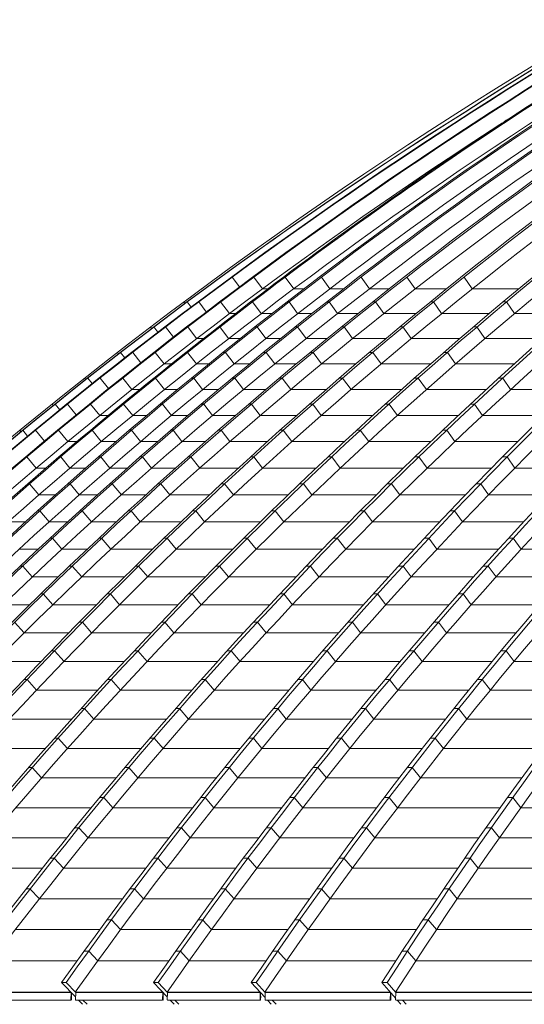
# Model space of a CAD drawing. Header units: millimetres. Extents: x 98865 to 469195, y -12752 to 43452.
# Tile 31 of 98: x 270080 to 272871, y 29837 to 35283. Entities that reach past the tile are written whole.
import ezdxf

# ---------------------------------------------------------------- set-up
doc = ezdxf.new("R2010")
doc.units = ezdxf.units.MM
doc.header["$LTSCALE"] = 0.05
doc.layers.get('0').update_dxf_attribs({"lineweight": 0})

# ---------------------------------------------------------------- blocks, each defined once
blk = doc.blocks.new('fjhhjhjj')
at = {"elevation": -8576.5}
for points in [[(46762.6, 15673.5, -0.18771), (62936.6, 24280.2)], [(62953.8, 24280.2, 0.039118), (59038.2, 23497.9, 0.036586), (55573.4, 22237.1, 0.039025), (52351.5, 20487.6, 0.039239), (49379.8, 18282.2, 0.036518), (46781.5, 15673.5)], [(62959.3, 24280.2, 0.039305), (59064, 23497.9, 0.0367), (55616.1, 22237.1, 0.036614), (52391.6, 20487.6, 0.036612), (49451.2, 18282.2, 0.036513), (46864.8, 15673.5)], [(62984.3, 24280.2, 0.039575), (59118, 23497.9, 0.036909), (55695.6, 22237.1, 0.036762), (52495.1, 20487.6, 0.036687), (49576.5, 18282.2, 0.01823), (48246.7, 17026.1, 0.018268), (47009.3, 15673.5)], [(62991.2, 24280.2, 0.039575), (59124.9, 23497.9, 0.036909), (55702.5, 22237.1, 0.036762), (52502, 20487.6, 0.036687), (49583.4, 18282.2, 0.03651), (47016.2, 15673.5)], [(63027.4, 24280.2, 0.039972), (59202.9, 23497.9, 0.018833), (57486.5, 22930.4, 0.018369), (55817.6, 22237.1, 0.018694), (54204.5, 21422.1, 0.018271), (52651.7, 20487.6, 0.018633), (51167.7, 19438.1, 0.01815), (49764.7, 18282.2, 0.018462), (48449.2, 17026.1, 0.018027), (47225.3, 15673.5)], [(63039.4, 24280.2, 0.040592), (59278.5, 23497.9, 0.037721), (55950.6, 22237.1, 0.038047), (52843.8, 20487.6, 0.037763), (50001.6, 18282.2, 0.036483), (47506, 15673.5)], [(63132.9, 24280.2, 0.040969), (59410, 23497.9, 0.037974), (56114.6, 22237.1, 0.037501), (53032.7, 20487.6, 0.037043), (50222.4, 18282.2, 0.036462), (47750.4, 15673.5)], [(63146.5, 24280.2, 0.040969), (59423.6, 23497.9, 0.037974), (56128.2, 22237.1, 0.037501), (53046.3, 20487.6, 0.037043), (50236, 18282.2, 0.036462), (47764, 15673.5)], [(63272.6, 24280.2, 0.041334), (59585.6, 23497.9, 0.038282), (56323.1, 22237.1, 0.037017), (53268, 20487.6, 0.036368), (50491, 18282.2, 0.036444), (48044.5, 15673.5)], [(63295, 24280.2, 0.042403), (59710.3, 23497.9, 0.039047), (56537.2, 22237.1, 0.038215), (53569.8, 20487.6, 0.037353), (50863.8, 18282.2, 0.036362), (48483.6, 15673.5)], [(63378.8, 24280.2, 0.043466), (59890.9, 23497.9, 0.039825), (56803.6, 22237.1, 0.038714), (53916.3, 20487.6, 0.037547), (51283.5, 18282.2, 0.036258), (48967.6, 15673.5)], [(63398.8, 24280.2, 0.043466), (59910.9, 23497.9, 0.039825), (56823.6, 22237.1, 0.038714), (53936.3, 20487.6, 0.037547), (51303.4, 18282.2, 0.036258), (48987.6, 15673.5)], [(63492.7, 24280.2, 0.044718), (60113.3, 23497.9, 0.040724), (57122, 22237.1, 0.039269), (54324.6, 20487.6, 0.037737), (51773.6, 18282.2, 0.036105), (49529.8, 15673.5)], [(63520.9, 24280.2, 0.046454), (60282.9, 23497.9, 0.041974), (57417.6, 22237.1, 0.039159), (54733.9, 20487.6, 0.037023), (52295.7, 18282.2, 0.035844), (50147.1, 15673.5)], [(63716, 24280.2, 0.047374), (60549.1, 23497.9, 0.042567), (57745.8, 22237.1, 0.040333), (55124.2, 20487.6, 0.038015), (52733.6, 18282.2, 0.035685), (50630.9, 15673.5)], [(63741.8, 24280.2, 0.047374), (60574.9, 23497.9, 0.042567), (57771.7, 22237.1, 0.040333), (55150.1, 20487.6, 0.038015), (52759.5, 18282.2, 0.035685), (50656.7, 15673.5)], [(63964.6, 24280.2, 0.048308), (60867.1, 23497.9, 0.043228), (58126.2, 22237.1, 0.039953), (55559.6, 20487.6, 0.037282), (53226.6, 18282.2, 0.035508), (51171.2, 15673.5)], [(64001.7, 24280.2, 0.050801), (61078.4, 23497.9, 0.044807), (58490.9, 22237.1, 0.041478), (56070.9, 20487.6, 0.038141), (53864.2, 18282.2, 0.034979), (51923.2, 15673.5)], [(62388.5, 24205.7, 0.033617), (59039.5, 23497.9, 0.036586), (55574.8, 22237.1, 0.039142), (52353.6, 20487.6, 0.039364), (49381.1, 18282.2, 0.036518), (46782.9, 15673.5)], [(62388.5, 24205.7, 0.033628), (59059.7, 23497.9, 0.0367), (55611.7, 22237.1, 0.036614), (52387.2, 20487.6, 0.036612), (49446.8, 18282.2, 0.036513), (46860.4, 15673.5)], [(62427.8, 24197.6, 0.033744), (59212.3, 23497.9, 0.037215), (55827, 22237.1, 0.036977), (52661, 20487.6, 0.018395), (51177.1, 19438.1, 0.036624), (48458.6, 17026.1, 0.018179), (47234.7, 15673.5)], [(62427.2, 24197.6, 0.034203), (59266.1, 23497.9, 0.037721), (55938.3, 22237.1, 0.038047), (52831.5, 20487.6, 0.037763), (49989.3, 18282.2, 0.036483), (47493.7, 15673.5)], [(62703.1, 24197.6, 0.035058), (59600.5, 23497.9, 0.038282), (56338, 22237.1, 0.037134), (53283.6, 20487.6, 0.036499), (50505.9, 18282.2, 0.036444), (48059.3, 15673.5)], [(62703.4, 24197.6, 0.035573), (59692.6, 23497.9, 0.039047), (56519.5, 22237.1, 0.038215), (53552.1, 20487.6, 0.037353), (50846.1, 18282.2, 0.036362), (48465.9, 15673.5)], [(62979.4, 24197.6, 0.037923), (60135.5, 23497.9, 0.040724), (57144.2, 22237.1, 0.039269), (54346.8, 20487.6, 0.037737), (51795.8, 18282.2, 0.036105), (49552, 15673.5)], [(62978.8, 24197.6, 0.039031), (60258.1, 23497.9, 0.041973), (57392.9, 22237.1, 0.039281), (54709.8, 20487.6, 0.037158), (52270.9, 18282.2, 0.035844), (50122.3, 15673.5)], [(63503.7, 24197.6, 0.0412), (60894, 23497.9, 0.043228), (58153.2, 22237.1, 0.040078), (55587.1, 20487.6, 0.037418), (53253.5, 18282.2, 0.035508), (51198.2, 15673.5)], [(63503.7, 24197.6, 0.042487), (61049.2, 23497.9, 0.044807), (58461.6, 22237.1, 0.041477), (56041.7, 20487.6, 0.038141), (53835, 18282.2, 0.034979), (51894, 15673.5)], [(61476, 23702.7, 0.013612), (60593.4, 23420, 0.042568), (57799, 22163.2, 0.040333), (55185.8, 20419.3, 0.038016), (52802.8, 18221, 0.035579), (50706.4, 15620.6)], [(61928.4, 23708.6, 0.014968), (61095.4, 23420, 0.044807), (58516.1, 22163.2, 0.041477), (56104, 20419.3, 0.038788), (53904.3, 18221, 0.034841), (51969.1, 15620.6)], [(60766.4, 23572.4, 0.006913), (60301.1, 23420, 0.041972), (57445.1, 22163.2, 0.040001), (54774.7, 20419.3, 0.037946), (52339.7, 18221, 0.035806), (50197.8, 15620.6)], [(59171.8, 23162.2, 0.030221), (56853.7, 22163.2, 0.038714), (53975.7, 20419.3, 0.037547), (51351.3, 18221, 0.036142), (49042.3, 15620.6)], [(60199.1, 23146.1, 0.03225), (58180.2, 22163.2, 0.04069), (55625.6, 20419.3, 0.038083), (53296.2, 18221, 0.035317), (51246.7, 15620.6)], [(58392.8, 22957.7, 0.022808), (56568.2, 22163.2, 0.038215), (53610.3, 20419.3, 0.037353), (50913, 18221, 0.036235), (48539.9, 15620.6)], [(58511.4, 22798.2, 0.018608), (57173.3, 22163.2, 0.039269), (54384.9, 20419.3, 0.037737), (51842.1, 18221, 0.035982), (49605, 15620.6)], [(56481.5, 22312, 0.003817), (56160.3, 22163.2, 0.037501), (53088.3, 20419.3, 0.037044), (50286.9, 18221, 0.036366), (47822.4, 15620.6)], [(56375.7, 22165.9, 0.000068), (56370.2, 22163.2, 0.037709), (53329.4, 20419.3, 0.037139), (50556.7, 18221, 0.036265), (48117.1, 15620.6)], [(55121.2, 21738.9, 0.027257), (52880.9, 20419.3, 0.036964), (50052.7, 18221, 0.036447), (47565, 15620.6)], [(53490.2, 20911.8, 0.009501), (52704.2, 20419.3, 0.036794), (49826.5, 18221, 0.036383), (47294.7, 15620.6)], [(52642.1, 20481.3, 0.001159), (52545.6, 20419.3, 0.036687), (49636.4, 18221, 0.036391), (47076.9, 15620.6)], [(50174.4, 15576.7), (49607.2, 15576.7, -0.428784), (49605.2, 15578.8), (49607.1, 15618.5)], [(50172.8, 15578.4, 0.959558), (50176.1, 15578.3)], [(50173.5, 15578.4, 1.002755), (50175.5, 15578.4)], [(50680.5, 15576.7), (50200, 15576.7, -0.428306), (50198, 15578.8), (50199.9, 15618.5)], [(50680.2, 15578.4, 0.959558), (50683.6, 15578.3)], [(50680.9, 15578.4, 1.002755), (50682.9, 15578.4)], [(51220.2, 15576.7), (50708.4, 15576.7, -0.428869), (50706.4, 15578.8), (50708.4, 15618.5)], [(51219.4, 15578.4, 0.959558), (51222.8, 15578.3)], [(51220.1, 15578.4, 1.002755), (51222.1, 15578.4)], [(51940.3, 15576.7), (51249.2, 15576.7, -0.425017), (51247.2, 15578.8), (51248.7, 15618.5)], [(51939.4, 15578.4, 0.959558), (51942.7, 15578.3)], [(51940, 15578.4, 1.002755), (51942, 15578.4)], [(52743.8, 15576.7), (51971.6, 15576.7, -0.423934), (51969.6, 15578.8), (51971, 15618.5)]]:
    blk.add_lwpolyline(points, format="xyb", dxfattribs=at)
for points in [[(51064.9, 19575.3), (51105.1, 19520.9)], [(51185.1, 19575.3), (51233, 19510)], [(51405.8, 19510), (51358.5, 19575.3)], [(51604.8, 19510), (51559.1, 19575.3)], [(51778.3, 19575.3), (51824.3, 19510)], [(52078.4, 19510), (52032.2, 19575.3)], [(52393.3, 19510), (52348.9, 19575.3)], [(51262.2, 19510), (51233, 19510)], [(51461.3, 19510), (51405.8, 19510)], [(51680.2, 19510), (51604.8, 19510)], [(51933.8, 19510), (51824.3, 19510)], [(52249.9, 19510), (52078.4, 19510)], [(52649.3, 19510), (52393.3, 19510)], [(50797.8, 19438.1), (50804.2, 19429.7)], [(50816.8, 19438.1), (50815.5, 19438.1)], [(50816.8, 19438.1), (50838.3, 19409.9)], [(50880.2, 19438.1), (50875.8, 19438.1)], [(50880.2, 19438.1), (50921.9, 19382.7)], [(51001.8, 19438.1), (50994.9, 19438.1)], [(51001.8, 19438.1), (51050.3, 19373.2)], [(51177.1, 19438.1), (51167.7, 19438.1)], [(51177.1, 19438.1), (51225, 19373.2)], [(51380.5, 19438.1), (51368.2, 19438.1)], [(51380.5, 19438.1), (51427.2, 19373.2)], [(51601.8, 19438.1), (51588.2, 19438.1)], [(51601.8, 19438.1), (51648.3, 19373.2)], [(51857.7, 19438.1), (51842.8, 19438.1)], [(51857.7, 19438.1), (51904.2, 19373.2)], [(52178.9, 19438.1), (52161.2, 19438.1)], [(52178.9, 19438.1), (52223.8, 19373.2)], [(52583, 19438.1), (52563, 19438.1)], [(52583, 19438.1), (52626.7, 19373.2)], [(51083.2, 19373.2), (51050.3, 19373.2)], [(51284.9, 19373.2), (51225, 19373.2)], [(51505.8, 19373.2), (51427.2, 19373.2)], [(51761.4, 19373.2), (51648.3, 19373.2)], [(52081.9, 19373.2), (51904.2, 19373.2)], [(52485.8, 19373.2), (52223.8, 19373.2)], [(52938.5, 19373.2), (52626.7, 19373.2)], [(50620, 19291.3), (50613.7, 19299.4)], [(50631.9, 19299.4), (50630.6, 19299.4)], [(50654.5, 19270.2), (50631.9, 19299.4)], [(50697, 19299.4), (50692.7, 19299.4)], [(50697, 19299.4), (50740.2, 19243.1)], [(50820, 19299.4), (50813.1, 19299.4)], [(50820, 19299.4), (50869, 19234.9)], [(50997.3, 19299.4), (50988, 19299.4)], [(51045.7, 19234.9), (50997.3, 19299.4)], [(51203.5, 19299.4), (51191.2, 19299.4)], [(51251, 19234.9), (51203.5, 19299.4)], [(51426.7, 19299.4), (51413.1, 19299.4)], [(51473.8, 19234.9), (51426.7, 19299.4)], [(51684.5, 19299.4), (51669.7, 19299.4)], [(51731.4, 19234.9), (51684.5, 19299.4)], [(52010.2, 19299.4), (51992.6, 19299.4)], [(52055.7, 19234.9), (52010.2, 19299.4)], [(52418.9, 19299.4), (52398.9, 19299.4)], [(52463.1, 19234.9), (52418.9, 19299.4)], [(50905.6, 19234.9), (50869, 19234.9)], [(51110, 19234.9), (51045.7, 19234.9)], [(51332.8, 19234.9), (51251, 19234.9)], [(51590.3, 19234.9), (51473.8, 19234.9)], [(51915.3, 19234.9), (51731.4, 19234.9)], [(52323.7, 19234.9), (52055.7, 19234.9)], [(52781.4, 19234.9), (52463.1, 19234.9)], [(50437.1, 19151.2), (50430.9, 19159)], [(50448.6, 19159), (50447.3, 19159)], [(50472.3, 19129), (50448.6, 19159)], [(50515.1, 19159), (50510.8, 19159)], [(50515.1, 19159), (50559.8, 19101.7)], [(50639.4, 19159), (50632.5, 19159)], [(50639.4, 19159), (50689.1, 19095)], [(50818.7, 19159), (50809.5, 19159)], [(50867.7, 19095), (50818.7, 19159)], [(51027.8, 19159), (51015.4, 19159)], [(51076, 19095), (51027.8, 19159)], [(51252.8, 19159), (51239.2, 19159)], [(51300.5, 19095), (51252.8, 19159)], [(51512.5, 19159), (51497.7, 19159)], [(51559.8, 19095), (51512.5, 19159)], [(51842.8, 19159), (51825.1, 19159)], [(51888.8, 19095), (51842.8, 19159)], [(52255.9, 19159), (52235.9, 19159)], [(52300.7, 19095), (52255.9, 19159)], [(50729.2, 19095), (50689.1, 19095)], [(50936.4, 19095), (50867.7, 19095)], [(51160.9, 19095), (51076, 19095)], [(51420.4, 19095), (51300.5, 19095)], [(51749.8, 19095), (51559.8, 19095)], [(52162.6, 19095), (51888.8, 19095)], [(52625.4, 19095), (52300.7, 19095)], [(50255.7, 19009.2), (50249.4, 19017)], [(50266.7, 19017), (50265.5, 19017)], [(50291.5, 18986.2), (50266.7, 19017)], [(50334.5, 19017), (50330.1, 19017)], [(50334.5, 19017), (50380.8, 18958.8)], [(50460.1, 19017), (50453.2, 19017)], [(50460.1, 19017), (50510.3, 18953.4)], [(50641.4, 19017), (50632.2, 19017)], [(50690.9, 18953.4), (50641.4, 19017)], [(50853.4, 19017), (50841, 19017)], [(50902.2, 18953.4), (50853.4, 19017)], [(51080.1, 19017), (51066.5, 19017)], [(51128.3, 18953.4), (51080.1, 19017)], [(51341.7, 19017), (51326.9, 19017)], [(51389.5, 18953.4), (51341.7, 19017)], [(51676.5, 19017), (51658.8, 19017)], [(51723.1, 18953.4), (51676.5, 19017)], [(52094.1, 19017), (52074.1, 19017)], [(52139.4, 18953.4), (52094.1, 19017)], [(52561.8, 19017), (52539.6, 19017)], [(52605.7, 18953.4), (52561.8, 19017)], [(50554, 18953.4), (50510.3, 18953.4)], [(50764.1, 18953.4), (50690.9, 18953.4)], [(50990.3, 18953.4), (50902.2, 18953.4)], [(51251.5, 18953.4), (51128.3, 18953.4)], [(51585.4, 18953.4), (51389.5, 18953.4)], [(52002.7, 18953.4), (51723.1, 18953.4)], [(52470.4, 18953.4), (52139.4, 18953.4)], [(52938.5, 18953.4), (52605.7, 18953.4)], [(50075.6, 18865.5), (50069.2, 18873.3)], [(50086.5, 18873.3), (50085.2, 18873.3)], [(50112.2, 18841.9), (50086.5, 18873.3)], [(50155.2, 18873.3), (50150.8, 18873.3)], [(50155.2, 18873.3), (50203.1, 18814.2)], [(50282.1, 18873.3), (50275.2, 18873.3)], [(50282.1, 18873.3), (50332.9, 18810.2)], [(50465.3, 18873.3), (50456.2, 18873.3)], [(50515.4, 18810.2), (50465.3, 18873.3)], [(50680.3, 18873.3), (50668, 18873.3)], [(50729.7, 18810.2), (50680.3, 18873.3)], [(50908.7, 18873.3), (50895.1, 18873.3)], [(50957.5, 18810.2), (50908.7, 18873.3)], [(51172.1, 18873.3), (51157.3, 18873.3)], [(51220.4, 18810.2), (51172.1, 18873.3)], [(51511.4, 18873.3), (51493.8, 18873.3)], [(51558.5, 18810.2), (51511.4, 18873.3)], [(51933.5, 18873.3), (51913.5, 18873.3)], [(51979.3, 18810.2), (51933.5, 18873.3)], [(52406.2, 18873.3), (52384, 18873.3)], [(52450.5, 18810.2), (52406.2, 18873.3)], [(50379.9, 18810.2), (50332.9, 18810.2)], [(50593, 18810.2), (50515.4, 18810.2)], [(50820.8, 18810.2), (50729.7, 18810.2)], [(51083.8, 18810.2), (50957.5, 18810.2)], [(51422.3, 18810.2), (51220.4, 18810.2)], [(51844, 18810.2), (51558.5, 18810.2)], [(52316.6, 18810.2), (51979.3, 18810.2)], [(52791.2, 18810.2), (52450.5, 18810.2)], [(49896.9, 18720), (49890.3, 18727.9)], [(49907.8, 18727.9), (49906.5, 18727.9)], [(49934.3, 18696.2), (49907.8, 18727.9)], [(49977.2, 18727.9), (49972.8, 18727.9)], [(49977.2, 18727.9), (50026.6, 18667.9)], [(50105.4, 18727.9), (50098.6, 18727.9)], [(50105.4, 18727.9), (50156.8, 18665.3)], [(50290.6, 18727.9), (50281.4, 18727.9)], [(50341.2, 18665.3), (50290.6, 18727.9)], [(50508.6, 18727.9), (50496.2, 18727.9)], [(50558.5, 18665.3), (50508.6, 18727.9)], [(50738.6, 18727.9), (50725, 18727.9)], [(50787.9, 18665.3), (50738.6, 18727.9)], [(51003.7, 18727.9), (50988.9, 18727.9)], [(51052.5, 18665.3), (51003.7, 18727.9)], [(51347.6, 18727.9), (51329.9, 18727.9)], [(51395.2, 18665.3), (51347.6, 18727.9)], [(51774.1, 18727.9), (51754.1, 18727.9)], [(51820.5, 18665.3), (51774.1, 18727.9)], [(52251.8, 18727.9), (52229.6, 18727.9)], [(52296.6, 18665.3), (52251.8, 18727.9)], [(50207, 18665.3), (50156.8, 18665.3)], [(50423.2, 18665.3), (50341.2, 18665.3)], [(50652.6, 18665.3), (50558.5, 18665.3)], [(50917.3, 18665.3), (50787.9, 18665.3)], [(51260.3, 18665.3), (51052.5, 18665.3)], [(51686.4, 18665.3), (51395.2, 18665.3)], [(52163.9, 18665.3), (51820.5, 18665.3)], [(52645, 18665.3), (52296.6, 18665.3)], [(49930.1, 18581), (49923.2, 18581)], [(49930.1, 18581), (49982, 18518.8)], [(50117.1, 18581), (50107.9, 18581)], [(50168.3, 18518.8), (50117.1, 18581)], [(50338.2, 18581), (50325.9, 18581)], [(50388.6, 18518.8), (50338.2, 18581)], [(50569.7, 18581), (50556.1, 18581)], [(50619.6, 18518.8), (50569.7, 18581)], [(50836.5, 18581), (50821.7, 18581)], [(50885.9, 18518.8), (50836.5, 18581)], [(51185.1, 18581), (51167.4, 18581)], [(51233.2, 18518.8), (51185.1, 18581)], [(51616, 18581), (51596, 18581)], [(51662.8, 18518.8), (51616, 18581)], [(52098.5, 18581), (52076.3, 18581)], [(52143.9, 18518.8), (52098.5, 18581)], [(52585.9, 18581), (52561.1, 18581)], [(52628.6, 18518.8), (52585.9, 18581)], [(50035.4, 18518.8), (49982, 18518.8)], [(50254.8, 18518.8), (50168.3, 18518.8)], [(50485.7, 18518.8), (50388.6, 18518.8)], [(50751.9, 18518.8), (50619.6, 18518.8)], [(51099.5, 18518.8), (50885.9, 18518.8)], [(51530, 18518.8), (51233.2, 18518.8)], [(52012.4, 18518.8), (51662.8, 18518.8)], [(52499.8, 18518.8), (52143.9, 18518.8)], [(52957.3, 18518.8), (52628.6, 18518.8)], [(49944.9, 18432.4), (49935.6, 18432.4)], [(49996.7, 18370.7), (49944.9, 18432.4)], [(50169.2, 18432.4), (50156.9, 18432.4)], [(50220, 18370.7), (50169.2, 18432.4)], [(50402.2, 18432.4), (50388.6, 18432.4)], [(50452.6, 18370.7), (50402.2, 18432.4)], [(50670.6, 18432.4), (50655.7, 18432.4)], [(50720.7, 18370.7), (50670.6, 18432.4)], [(51023.8, 18432.4), (51006.1, 18432.4)], [(51072.4, 18370.7), (51023.8, 18432.4)], [(51459.1, 18432.4), (51439.1, 18432.4)], [(51506.4, 18370.7), (51459.1, 18432.4)], [(51946.5, 18432.4), (51924.3, 18432.4)], [(51992.4, 18370.7), (51946.5, 18432.4)], [(52440.2, 18432.4), (52415.4, 18432.4)], [(52483.5, 18370.7), (52440.2, 18432.4)], [(50087.7, 18370.7), (49996.7, 18370.7)], [(50319.9, 18370.7), (50220, 18370.7)], [(50587.7, 18370.7), (50452.6, 18370.7)], [(50940, 18370.7), (50720.7, 18370.7)], [(51374.8, 18370.7), (51072.4, 18370.7)], [(51862.1, 18370.7), (51506.4, 18370.7)], [(52355.7, 18370.7), (51992.4, 18370.7)], [(52816.5, 18370.7), (52483.5, 18370.7)], [(50001.6, 18282.2), (49989.3, 18282.2)], [(50001.6, 18282.2), (50052.7, 18221)], [(50236, 18282.2), (50222.4, 18282.2)], [(50236, 18282.2), (50286.9, 18221)], [(50505.9, 18282.2), (50491, 18282.2)], [(50505.9, 18282.2), (50556.7, 18221)], [(50863.8, 18282.2), (50846.1, 18282.2)], [(50863.8, 18282.2), (50913, 18221)], [(51303.4, 18282.2), (51283.5, 18282.2)], [(51303.4, 18282.2), (51351.3, 18221)], [(51795.8, 18282.2), (51773.6, 18282.2)], [(51795.8, 18282.2), (51842.1, 18221)], [(52295.7, 18282.2), (52270.9, 18282.2)], [(52295.7, 18282.2), (52339.7, 18221)], [(49921.8, 18221), (49826.5, 18221)], [(50155.5, 18221), (50052.7, 18221)], [(50424.8, 18221), (50286.9, 18221)], [(50781.8, 18221), (50556.7, 18221)], [(51220.9, 18221), (50913, 18221)], [(51713, 18221), (51351.3, 18221)], [(52212.9, 18221), (51842.1, 18221)], [(52676.8, 18221), (52339.7, 18221)], [(50071.3, 18130.6), (50057.7, 18130.6)], [(50122.8, 18069.9), (50071.3, 18130.6)], [(50342.9, 18130.6), (50328, 18130.6)], [(50394.3, 18069.9), (50342.9, 18130.6)], [(50705.3, 18130.6), (50687.6, 18130.6)], [(50755, 18069.9), (50705.3, 18130.6)], [(51149.2, 18130.6), (51129.2, 18130.6)], [(51197.6, 18069.9), (51149.2, 18130.6)], [(51646.4, 18130.6), (51624.2, 18130.6)], [(51693.2, 18069.9), (51646.4, 18130.6)], [(52152.7, 18130.6), (52127.9, 18130.6)], [(52197.2, 18069.9), (52152.7, 18130.6)], [(52619.6, 18130.6), (52593.7, 18130.6)], [(52663.4, 18069.9), (52619.6, 18130.6)], [(49992.5, 18069.9), (49887, 18069.9)], [(50263.6, 18069.9), (50122.8, 18069.9)], [(50624.9, 18069.9), (50394.3, 18069.9)], [(51068.2, 18069.9), (50755, 18069.9)], [(51565.1, 18069.9), (51197.6, 18069.9)], [(52071.4, 18069.9), (51693.2, 18069.9)], [(52538.4, 18069.9), (52197.2, 18069.9)], [(53035.8, 18069.9), (52663.4, 18069.9)], [(49907.8, 17977.4), (49894.2, 17977.4)], [(49959.9, 17917.2), (49907.8, 17977.4)], [(50181.2, 17977.4), (50166.3, 17977.4)], [(50233.1, 17917.2), (50181.2, 17977.4)], [(50547.9, 17977.4), (50530.3, 17977.4)], [(50598.2, 17917.2), (50547.9, 17977.4)], [(50996.2, 17977.4), (50976.2, 17977.4)], [(51045, 17917.2), (50996.2, 17977.4)], [(51498.2, 17977.4), (51475.9, 17977.4)], [(51545.5, 17917.2), (51498.2, 17977.4)], [(52010.8, 17977.4), (51986, 17977.4)], [(52055.7, 17917.2), (52010.8, 17977.4)], [(52480.7, 17977.4), (52454.8, 17977.4)], [(52525, 17917.2), (52480.7, 17977.4)], [(50103.5, 17917.2), (49959.9, 17917.2)], [(50469.2, 17917.2), (50233.1, 17917.2)], [(50916.8, 17917.2), (50598.2, 17917.2)], [(51418.4, 17917.2), (51045, 17917.2)], [(51930.9, 17917.2), (51545.5, 17917.2)], [(52400.9, 17917.2), (52055.7, 17917.2)], [(52901.4, 17917.2), (52525, 17917.2)], [(50020.7, 17822.7), (50005.8, 17822.7)], [(50073.2, 17763), (50020.7, 17822.7)], [(50391.9, 17822.7), (50374.2, 17822.7)], [(50442.6, 17763), (50391.9, 17822.7)], [(50844.3, 17822.7), (50824.3, 17822.7)], [(50893.7, 17763), (50844.3, 17822.7)], [(51351, 17822.7), (51328.8, 17822.7)], [(51398.9, 17763), (51351, 17822.7)], [(51869.9, 17822.7), (51845.1, 17822.7)], [(51915.3, 17763), (51869.9, 17822.7)], [(52342.8, 17822.7), (52317, 17822.7)], [(52342.8, 17822.7), (52387.6, 17763)], [(49944.7, 17763), (49798.3, 17763)], [(50314.7, 17763), (50073.2, 17763)], [(50766.4, 17763), (50442.6, 17763)], [(51272.7, 17763), (50893.7, 17763)], [(51791.4, 17763), (51398.9, 17763)], [(52264.4, 17763), (51915.3, 17763)], [(52768, 17763), (52387.6, 17763)], [(49914.6, 17607.2), (49861.6, 17666.4)], [(50237, 17666.4), (50219.4, 17666.4)], [(50288.3, 17607.2), (50237, 17666.4)], [(50693.7, 17666.4), (50673.7, 17666.4)], [(50743.5, 17607.2), (50693.7, 17666.4)], [(51205.1, 17666.4), (51182.9, 17666.4)], [(51253.4, 17607.2), (51205.1, 17666.4)], [(51730.1, 17666.4), (51705.4, 17666.4)], [(51776, 17607.2), (51730.1, 17666.4)], [(52206.1, 17666.4), (52180.2, 17666.4)], [(52206.1, 17666.4), (52251.2, 17607.2)], [(50161.4, 17607.2), (49914.6, 17607.2)], [(50617.3, 17607.2), (50288.3, 17607.2)], [(51128.3, 17607.2), (50743.5, 17607.2)], [(51653.1, 17607.2), (51253.4, 17607.2)], [(52129, 17607.2), (51776, 17607.2)], [(52635.6, 17607.2), (52251.2, 17607.2)], [(50083.5, 17508.6), (50065.8, 17508.6)], [(50135.3, 17449.9), (50083.5, 17508.6)], [(50544.3, 17508.6), (50524.3, 17508.6)], [(50594.6, 17449.9), (50544.3, 17508.6)], [(51060.3, 17508.6), (51038.1, 17508.6)], [(51109.1, 17449.9), (51060.3, 17508.6)], [(51591.5, 17508.6), (51566.7, 17508.6)], [(51637.8, 17449.9), (51591.5, 17508.6)], [(52070.4, 17508.6), (52044.5, 17508.6)], [(52116, 17449.9), (52070.4, 17508.6)], [(52580, 17508.6), (52553, 17508.6)], [(52625, 17449.9), (52580, 17508.6)], [(50009.4, 17449.9), (49757.3, 17449.9)], [(50469.4, 17449.9), (50135.3, 17449.9)], [(50984.9, 17449.9), (50594.6, 17449.9)], [(51515.8, 17449.9), (51109.1, 17449.9)], [(51994.7, 17449.9), (51637.8, 17449.9)], [(52504.3, 17449.9), (52116, 17449.9)], [(53153, 17449.9), (52625, 17449.9)], [(49931.3, 17349.3), (49913.6, 17349.3)], [(49983.5, 17291.1), (49931.3, 17349.3)], [(50396.2, 17349.3), (50376.2, 17349.3)], [(50447, 17291.1), (50396.2, 17349.3)], [(50916.8, 17349.3), (50894.6, 17349.3)], [(50966, 17291.1), (50916.8, 17349.3)], [(51454, 17349.3), (51429.3, 17349.3)], [(51500.8, 17291.1), (51454, 17349.3)], [(51935.8, 17349.3), (51910, 17349.3)], [(51981.9, 17291.1), (51935.8, 17349.3)], [(52448.5, 17349.3), (52421.5, 17349.3)], [(52493.8, 17291.1), (52448.5, 17349.3)], [(50322.7, 17291.1), (49983.5, 17291.1)], [(50842.8, 17291.1), (50447, 17291.1)], [(51379.7, 17291.1), (50966, 17291.1)], [(51861.4, 17291.1), (51500.8, 17291.1)], [(52374.1, 17291.1), (51981.9, 17291.1)], [(53030, 17291.1), (52493.8, 17291.1)], [(50249.3, 17188.4), (50229.4, 17188.4)], [(50300.6, 17130.8), (50249.3, 17188.4)], [(50774.5, 17188.4), (50752.3, 17188.4)], [(50824.2, 17130.8), (50774.5, 17188.4)], [(51317.8, 17188.4), (51293, 17188.4)], [(51364.9, 17130.8), (51317.8, 17188.4)], [(51802.4, 17188.4), (51776.6, 17188.4)], [(51848.9, 17130.8), (51802.4, 17188.4)], [(52318.1, 17188.4), (52291.1, 17188.4)], [(52363.8, 17130.8), (52318.1, 17188.4)], [(50177.3, 17130.8), (49833.1, 17130.8)], [(50701.9, 17130.8), (50300.6, 17130.8)], [(51244.7, 17130.8), (50824.2, 17130.8)], [(51729.3, 17130.8), (51364.9, 17130.8)], [(52244.9, 17130.8), (51848.9, 17130.8)], [(52908, 17130.8), (52363.8, 17130.8)], [(50103.8, 17026.1), (50083.8, 17026.1)], [(50103.8, 17026.1), (50155.5, 16968.9)], [(50633.5, 17026.1), (50611.3, 17026.1)], [(50633.5, 17026.1), (50683.5, 16968.9)], [(51182.7, 17026.1), (51157.9, 17026.1)], [(51182.7, 17026.1), (51230.3, 16968.9)], [(51670.2, 17026.1), (51644.4, 17026.1)], [(51670.2, 17026.1), (51717.1, 16968.9)], [(52188.8, 17026.1), (52161.9, 17026.1)], [(52188.8, 17026.1), (52234.9, 16968.9)], [(50033.2, 16968.9), (49684, 16968.9)], [(50562.2, 16968.9), (50155.5, 16968.9)], [(51110.9, 16968.9), (50683.5, 16968.9)], [(51598.4, 16968.9), (51230.3, 16968.9)], [(52116.9, 16968.9), (51717.1, 16968.9)], [(52787.1, 16968.9), (52234.9, 16968.9)], [(49959.4, 16862.1), (49939.4, 16862.1)], [(50011.5, 16805.4), (49959.4, 16862.1)], [(50493.6, 16862.1), (50471.4, 16862.1)], [(50544, 16805.4), (50493.6, 16862.1)], [(51048.7, 16862.1), (51023.9, 16862.1)], [(51096.7, 16805.4), (51048.7, 16862.1)], [(51539.1, 16862.1), (51513.2, 16862.1)], [(51586.3, 16805.4), (51539.1, 16862.1)], [(52060.6, 16862.1), (52033.7, 16862.1)], [(52107.1, 16805.4), (52060.6, 16862.1)], [(50423.6, 16805.4), (50011.5, 16805.4)], [(50978.2, 16805.4), (50544, 16805.4)], [(51468.5, 16805.4), (51096.7, 16805.4)], [(51989.9, 16805.4), (51586.3, 16805.4)], [(52667.1, 16805.4), (52107.1, 16805.4)], [(50355, 16696.6), (50332.7, 16696.6)], [(50405.8, 16640.5), (50355, 16696.6)], [(50915.9, 16696.6), (50891.1, 16696.6)], [(50964.3, 16640.5), (50915.9, 16696.6)], [(51409.1, 16696.6), (51383.3, 16696.6)], [(51456.8, 16640.5), (51409.1, 16696.6)], [(51933.6, 16696.6), (51906.6, 16696.6)], [(51980.4, 16640.5), (51933.6, 16696.6)], [(52617.7, 16696.6), (52588.4, 16696.6)], [(52661.8, 16640.5), (52617.7, 16696.6)], [(50286.3, 16640.5), (49868.9, 16640.5)], [(50846.7, 16640.5), (50405.8, 16640.5)], [(51339.8, 16640.5), (50964.3, 16640.5)], [(51864.1, 16640.5), (51456.8, 16640.5)], [(52548.2, 16640.5), (51980.4, 16640.5)], [(53318.7, 16640.5), (52661.8, 16640.5)], [(50217.7, 16529.6), (50195.5, 16529.6)], [(50268.9, 16474.1), (50217.7, 16529.6)], [(50784.4, 16529.6), (50759.7, 16529.6)], [(50833.3, 16474.1), (50784.4, 16529.6)], [(51280.5, 16529.6), (51254.6, 16529.6)], [(51328.5, 16474.1), (51280.5, 16529.6)], [(51807.8, 16529.6), (51780.9, 16529.6)], [(51855, 16474.1), (51807.8, 16529.6)], [(52498.9, 16529.6), (52469.6, 16529.6)], [(52543.3, 16474.1), (52498.9, 16529.6)], [(50150.3, 16474.1), (49727.6, 16474.1)], [(50716.4, 16474.1), (50268.9, 16474.1)], [(51212.3, 16474.1), (50833.3, 16474.1)], [(51739.5, 16474.1), (51328.5, 16474.1)], [(52430.5, 16474.1), (51855, 16474.1)], [(53207.3, 16474.1), (52543.3, 16474.1)], [(50081.7, 16361.2), (50059.5, 16361.2)], [(50133.4, 16306.2), (50081.7, 16361.2)], [(50654.3, 16361.2), (50629.5, 16361.2)], [(50703.5, 16306.2), (50654.3, 16361.2)], [(51153.1, 16361.2), (51127.2, 16361.2)], [(51201.4, 16306.2), (51153.1, 16361.2)], [(51683.3, 16361.2), (51656.3, 16361.2)], [(51730.7, 16306.2), (51683.3, 16361.2)], [(52381.3, 16361.2), (52352, 16361.2)], [(52426, 16306.2), (52381.3, 16361.2)], [(50015.7, 16306.2), (49587.7, 16306.2)], [(50587.5, 16306.2), (50133.4, 16306.2)], [(51086.1, 16306.2), (50703.5, 16306.2)], [(51616.1, 16306.2), (51201.4, 16306.2)], [(52314, 16306.2), (51730.7, 16306.2)], [(53096.9, 16306.2), (52426, 16306.2)], [(49947.2, 16191.4), (49925, 16191.4)], [(49999.2, 16136.9), (49947.2, 16191.4)], [(50525.4, 16191.4), (50500.7, 16191.4)], [(50575.1, 16136.9), (50525.4, 16191.4)], [(51027, 16191.4), (51001.1, 16191.4)], [(51075.7, 16136.9), (51027, 16191.4)], [(51560, 16191.4), (51533.1, 16191.4)], [(51607.8, 16136.9), (51560, 16191.4)], [(52264.9, 16191.4), (52235.6, 16191.4)], [(52309.9, 16136.9), (52264.9, 16191.4)], [(50459.8, 16136.9), (49999.2, 16136.9)], [(50961.1, 16136.9), (50575.1, 16136.9)], [(51494, 16136.9), (51075.7, 16136.9)], [(52198.7, 16136.9), (51607.8, 16136.9)], [(52987.8, 16136.9), (52309.9, 16136.9)], [(50397.9, 16020.2), (50373.2, 16020.2)], [(50447.9, 15966.2), (50397.9, 16020.2)], [(50902.2, 16020.2), (50876.3, 16020.2)], [(50951.2, 15966.2), (50902.2, 16020.2)], [(51438.1, 16020.2), (51411.1, 16020.2)], [(51486.1, 15966.2), (51438.1, 16020.2)], [(52149.7, 16020.2), (52120.5, 16020.2)], [(52195, 15966.2), (52149.7, 16020.2)], [(50333.5, 15966.2), (49866.4, 15966.2)], [(50837.5, 15966.2), (50447.9, 15966.2)], [(51373.2, 15966.2), (50951.2, 15966.2)], [(52084.6, 15966.2), (51486.1, 15966.2)], [(52879.7, 15966.2), (52195, 15966.2)], [(50208.5, 15794.1), (49735, 15794.1)], [(50271.8, 15847.5), (50247, 15847.5)], [(50322.2, 15794.1), (50271.8, 15847.5)], [(50715.2, 15794.1), (50322.2, 15794.1)], [(50778.8, 15847.5), (50752.9, 15847.5)], [(50828.1, 15794.1), (50778.8, 15847.5)], [(51253.7, 15794.1), (50828.1, 15794.1)], [(51317.4, 15847.5), (51290.5, 15847.5)], [(51365.7, 15794.1), (51317.4, 15847.5)], [(51971.8, 15794.1), (51365.7, 15794.1)], [(52035.8, 15847.5), (52006.6, 15847.5)], [(52081.4, 15794.1), (52035.8, 15847.5)], [(52772.9, 15794.1), (52081.4, 15794.1)], [(50147.1, 15673.5), (50122.3, 15673.5)], [(50122.3, 15673.5), (50198.7, 15594)], [(50147.1, 15673.5), (50199.9, 15618.5)], [(50656.7, 15673.5), (50630.9, 15673.5)], [(50630.9, 15673.5), (50707.1, 15592.4)], [(50656.7, 15673.5), (50708.4, 15618.5)], [(51198.2, 15673.5), (51171.2, 15673.5)], [(51171.2, 15673.5), (51247.6, 15590.3)], [(51198.2, 15673.5), (51248.7, 15618.5)], [(51923.2, 15673.5), (51894, 15673.5)], [(51894, 15673.5), (51969.9, 15586)], [(51923.2, 15673.5), (51971, 15618.5)], [(50173.1, 15620.6), (49605, 15620.6)], [(50173.1, 15620.6), (49605, 15620.6)], [(50174.3, 15619.3), (49606.3, 15619.3)], [(50173.7, 15618.5), (49607.1, 15618.5)], [(50174.4, 15618.5), (50172.8, 15578.4)], [(50175.1, 15618.5), (50173.5, 15578.4)], [(50174.8, 15578.4), (50173.5, 15578.4)], [(50173.7, 15618.5), (50174.3, 15619.3)], [(50175.8, 15617.8), (50174.1, 15578.4)], [(50174.4, 15618.5), (50174.7, 15618.9)], [(50176.4, 15617.2), (50174.8, 15578.4)], [(50176.3, 15597.9), (50175.5, 15578.3)], [(50176.9, 15597.9), (50175.6, 15597.9)], [(50176.9, 15597.9), (50175.6, 15597.9)], [(50176.9, 15597.9), (50175.6, 15597.9)], [(50176.9, 15597.9), (50176.1, 15578.3)], [(50680.5, 15620.6), (50197.8, 15620.6)], [(50680.5, 15620.6), (50197.8, 15620.6)], [(50681.8, 15619.3), (50199.1, 15619.3)], [(50199.9, 15618.5), (50200.5, 15619.3)], [(50681.9, 15618.5), (50199.9, 15618.5)], [(50215.3, 15576.7), (50237.9, 15553.2)], [(50240, 15576.7), (50262.6, 15553.2)], [(50681.9, 15618.5), (50680.2, 15578.4)], [(50682.5, 15618.5), (50680.9, 15578.4)], [(50682.2, 15578.4), (50680.9, 15578.4)], [(50683.2, 15617.8), (50681.6, 15578.4)], [(50681.9, 15618.5), (50682.2, 15618.9)], [(50683.8, 15617.1), (50682.2, 15578.4)], [(50683.7, 15597.9), (50682.9, 15578.3)], [(50684.4, 15597.9), (50683, 15597.9)], [(50684.4, 15597.9), (50683, 15597.9)], [(50684.4, 15597.9), (50683, 15597.9)], [(50684.4, 15597.9), (50683.6, 15578.3)], [(51219.8, 15620.6), (50706.4, 15620.6)], [(51219.8, 15620.6), (50706.4, 15620.6)], [(51221, 15619.3), (50707.6, 15619.3)], [(50708.4, 15618.5), (50709, 15619.3)], [(51221.1, 15618.5), (50708.4, 15618.5)], [(50721.8, 15576.7), (50743.9, 15553.2)], [(50747.7, 15576.7), (50769.8, 15553.2)], [(51221.1, 15618.5), (51219.4, 15578.4)], [(51221.7, 15618.5), (51220.1, 15578.4)], [(51221.4, 15578.4), (51220.1, 15578.4)], [(51222.4, 15617.8), (51220.8, 15578.4)], [(51221.1, 15618.5), (51221.4, 15618.9)], [(51223, 15617.1), (51221.4, 15578.4)], [(51222.9, 15597.9), (51222.1, 15578.3)], [(51223.6, 15597.9), (51222.2, 15597.9)], [(51223.6, 15597.9), (51222.2, 15597.9)], [(51223.6, 15597.9), (51222.2, 15597.9)], [(51223.6, 15597.9), (51222.8, 15578.3)], [(51939.8, 15620.6), (51246.7, 15620.6)], [(51939.8, 15620.6), (51246.7, 15620.6)], [(51941, 15619.3), (51247.9, 15619.3)], [(51248.7, 15618.5), (51249.2, 15619.3)], [(51941, 15618.5), (51248.7, 15618.5)], [(51260.1, 15576.7), (51281.8, 15553.2)], [(51287.1, 15576.7), (51308.7, 15553.2)], [(51941, 15618.5), (51939.4, 15578.4)], [(51941.7, 15618.5), (51940, 15578.4)], [(51941.4, 15578.4), (51940, 15578.4)], [(51942.3, 15617.8), (51940.7, 15578.4)], [(51941, 15618.5), (51941.3, 15619)], [(51943, 15617), (51941.4, 15578.4)], [(51942.9, 15597.9), (51942, 15578.3)], [(51943.5, 15597.9), (51942.2, 15597.9)], [(51943.5, 15597.9), (51942.2, 15597.9)], [(51943.5, 15597.9), (51942.2, 15597.9)], [(51943.5, 15597.9), (51942.7, 15578.3)], [(52742.7, 15620.6), (51969.1, 15620.6)], [(52742.7, 15620.6), (51969.1, 15620.6)], [(52743.8, 15619.3), (51970.2, 15619.3)], [(51971, 15618.5), (51971.5, 15619.3)], [(52743.8, 15618.5), (51971, 15618.5)], [(51978, 15576.7), (51998.4, 15553.2)], [(52007.2, 15576.7), (52027.6, 15553.2)]]:
    blk.add_lwpolyline(points, dxfattribs=at)

msp = doc.modelspace()

# ---------------------------------------------------------------- block references
msp.add_blockref('fjhhjhjj', (220189.5, 14284, -85924.7))

doc.saveas('drawing.dxf')
